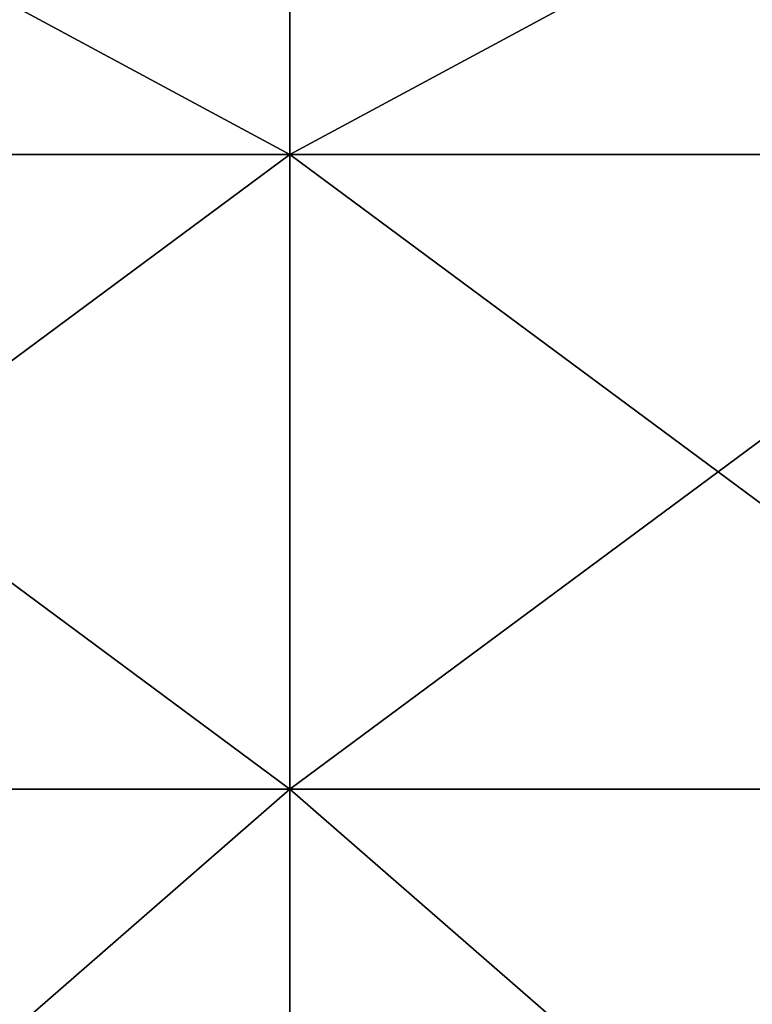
# Model space of a CAD drawing. Extents: x -1633 to 62, y -535 to 375.
# Tile 188 of 256: x -372 to -306, y 83 to 171. Entities that reach past the tile are written whole.
import ezdxf

# ---------------------------------------------------------------- set-up
doc = ezdxf.new("R2010")
doc.units = 0
doc.header["$LTSCALE"] = 33.374815
doc.layers.add('409', color=7, linetype='CONTINUOUS')
doc.layers.add('411', color=7, linetype='CONTINUOUS')

msp = doc.modelspace()

# ---------------------------------------------------------------- linework, layer by layer
at = {"layer": '409', "color": 7, "linetype": 'CONTINUOUS'}
for points in [[(-424.315, 102.148, -200.476), (-424.315, 159.099, -159.099), (-347.429, 102.148, -200.476), (-424.315, 102.148, -200.476)], [(-347.429, 102.148, -200.476), (-424.315, 159.099, -159.099), (-347.429, 159.099, -159.099), (-347.429, 102.148, -200.476)], [(-347.429, 102.148, -200.476), (-347.429, 159.099, -159.099), (-270.544, 102.148, -200.476), (-347.429, 102.148, -200.476)], [(-270.544, 102.148, -200.476), (-347.429, 159.099, -159.099), (-270.544, 159.099, -159.099), (-270.544, 102.148, -200.476)], [(-424.315, 35.198, -222.23), (-424.315, 102.148, -200.476), (-347.429, 35.198, -222.23), (-424.315, 35.198, -222.23)], [(-347.429, 35.198, -222.23), (-424.315, 102.148, -200.476), (-347.429, 102.148, -200.476), (-347.429, 35.198, -222.23)], [(-347.429, 35.198, -222.23), (-347.429, 102.148, -200.476), (-270.544, 35.198, -222.23), (-347.429, 35.198, -222.23)], [(-270.544, 35.198, -222.23), (-347.429, 102.148, -200.476), (-270.544, 102.148, -200.476), (-270.544, 35.198, -222.23)]]:
    msp.add_3dface(points, dxfattribs=at)
at = {"layer": '411', "color": 7, "linetype": 'CONTINUOUS'}
for points in [[(-347.429, 159.099, -159.099), (-424.315, 159.099, -159.099), (-424.315, 200.476, -102.148), (-347.429, 159.099, -159.099)], [(-347.429, 159.099, -159.099), (-424.315, 200.476, -102.148), (-347.429, 200.476, -102.148), (-347.429, 159.099, -159.099)], [(-424.315, 200.476, 102.148), (-424.315, 159.099, 159.099), (-347.429, 200.476, 102.148), (-424.315, 200.476, 102.148)], [(-347.429, 200.476, 102.148), (-424.315, 159.099, 159.099), (-347.429, 159.099, 159.099), (-347.429, 200.476, 102.148)], [(-270.544, 159.099, -159.099), (-347.429, 159.099, -159.099), (-347.429, 200.476, -102.148), (-270.544, 159.099, -159.099)], [(-270.544, 159.099, -159.099), (-347.429, 200.476, -102.148), (-270.544, 200.476, -102.148), (-270.544, 159.099, -159.099)], [(-347.429, 200.476, 102.148), (-347.429, 159.099, 159.099), (-270.544, 200.476, 102.148), (-347.429, 200.476, 102.148)], [(-270.544, 200.476, 102.148), (-347.429, 159.099, 159.099), (-270.544, 159.099, 159.099), (-270.544, 200.476, 102.148)], [(-424.315, 159.099, 159.099), (-424.315, 102.148, 200.476), (-347.429, 159.099, 159.099), (-424.315, 159.099, 159.099)], [(-347.429, 159.099, 159.099), (-424.315, 102.148, 200.476), (-347.429, 102.148, 200.476), (-347.429, 159.099, 159.099)], [(-347.429, 159.099, 159.099), (-347.429, 102.148, 200.476), (-270.544, 159.099, 159.099), (-347.429, 159.099, 159.099)], [(-270.544, 159.099, 159.099), (-347.429, 102.148, 200.476), (-270.544, 102.148, 200.476), (-270.544, 159.099, 159.099)], [(-424.315, 102.148, 200.476), (-424.315, 35.198, 222.23), (-347.429, 102.148, 200.476), (-424.315, 102.148, 200.476)], [(-347.429, 102.148, 200.476), (-424.315, 35.198, 222.23), (-347.429, 35.198, 222.23), (-347.429, 102.148, 200.476)], [(-347.429, 102.148, 200.476), (-347.429, 35.198, 222.23), (-270.544, 102.148, 200.476), (-347.429, 102.148, 200.476)], [(-270.544, 102.148, 200.476), (-347.429, 35.198, 222.23), (-270.544, 35.198, 222.23), (-270.544, 102.148, 200.476)]]:
    msp.add_3dface(points, dxfattribs=at)

doc.saveas('drawing.dxf')
